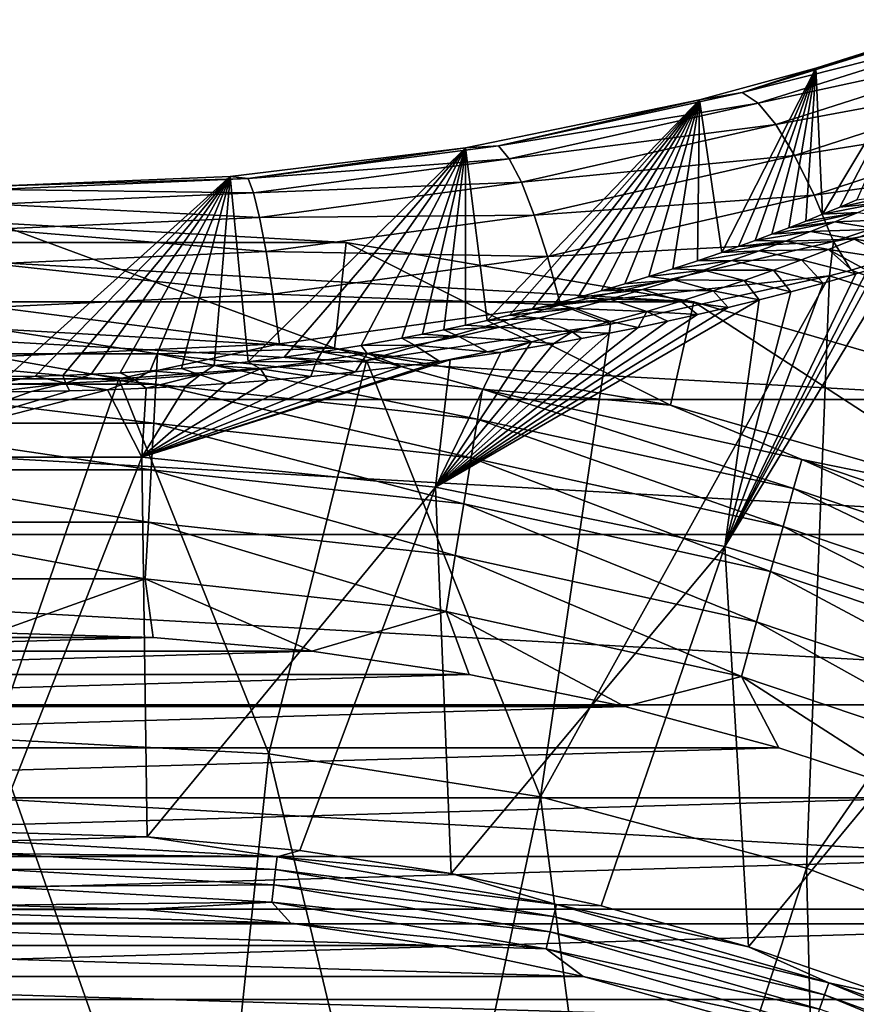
# Model space of a CAD drawing. Header units: metres. Extents: x -101 to 101, y -261 to 23.
# Tile 241 of 256: x 76.66 to 81.98, y 15.03 to 21.29. Entities that reach past the tile are written whole.
import ezdxf

# ---------------------------------------------------------------- set-up
doc = ezdxf.new("R2010")
doc.units = ezdxf.units.M
doc.layers.add('solid_505151_K2442K1000C34', color=7, linetype='CONTINUOUS')

msp = doc.modelspace()

# ---------------------------------------------------------------- linework, layer by layer
at = {"layer": 'solid_505151_K2442K1000C34'}
for points in [[(81.257225, 20.829138, 102.615303), (82.74688, 21.29134, 102.167282), (81.726257, 20.983461, 102.097672)], [(82.875694, 21.2384, 102.517395), (82.74688, 21.29134, 102.167282), (81.257225, 20.829138, 102.615303)], [(82.74688, 21.29134, 102.167282), (82.462318, 21.216312, 101.867416), (81.726257, 20.983461, 102.097672)], [(81.357697, 20.759655, 102.971748), (82.875694, 21.2384, 102.517395), (81.257225, 20.829138, 102.615303)], [(83.020294, 21.120142, 102.844627), (82.875694, 21.2384, 102.517395), (81.357697, 20.759655, 102.971748)], [(81.726257, 20.983461, 102.097672), (82.462318, 21.216312, 101.867416), (81.768684, 20.054548, 75.126587)], [(82.462318, 21.216312, 101.867416), (81.87709, 20.099304, 75.446602), (81.768684, 20.054548, 75.126587)], [(82.462318, 21.216312, 101.867416), (81.985855, 20.145332, 75.77829), (81.87709, 20.099304, 75.446602)], [(81.470009, 20.624163, 103.304924), (83.020294, 21.120142, 102.844627), (81.357697, 20.759655, 102.971748)], [(83.17556, 20.940765, 103.13736), (83.020294, 21.120142, 102.844627), (81.470009, 20.624163, 103.304924)], [(80.986221, 20.782839, 102.295143), (81.726257, 20.983461, 102.097672), (81.128578, 19.811935, 73.424583)], [(81.257225, 20.829138, 102.615303), (81.726257, 20.983461, 102.097672), (80.986221, 20.782839, 102.295143)], [(81.726257, 20.983461, 102.097672), (81.233856, 19.849363, 73.683914), (81.128578, 19.811935, 73.424583)], [(81.726257, 20.983461, 102.097672), (81.339752, 19.887968, 73.952293), (81.233856, 19.849363, 73.683914)], [(81.726257, 20.983461, 102.097672), (81.446213, 19.927773, 74.230537), (81.339752, 19.887968, 73.952293)], [(81.726257, 20.983461, 102.097672), (81.553162, 19.9688, 74.519287), (81.446213, 19.927773, 74.230537)], [(81.726257, 20.983461, 102.097672), (81.660675, 20.011053, 74.817795), (81.553162, 19.9688, 74.519287)], [(81.726257, 20.983461, 102.097672), (81.768684, 20.054548, 75.126587), (81.660675, 20.011053, 74.817795)], [(81.590179, 20.427469, 103.602989), (83.17556, 20.940765, 103.13736), (81.470009, 20.624163, 103.304924)], [(83.335976, 20.706636, 103.385201), (83.17556, 20.940765, 103.13736), (81.590179, 20.427469, 103.602989)], [(79.707146, 20.489157, 102.941986), (81.257225, 20.829138, 102.615303), (80.986221, 20.782839, 102.295143)], [(81.357697, 20.759655, 102.971748), (81.257225, 20.829138, 102.615303), (79.707146, 20.489157, 102.941986)], [(79.497246, 20.476393, 102.595131), (80.986221, 20.782839, 102.295143), (79.635643, 19.379742, 70.505547)], [(79.707146, 20.489157, 102.941986), (80.986221, 20.782839, 102.295143), (79.497246, 20.476393, 102.595131)], [(80.986221, 20.782839, 102.295143), (79.776756, 19.412989, 70.7257), (79.635643, 19.379742, 70.505547)], [(79.776077, 20.407162, 103.30323), (81.357697, 20.759655, 102.971748), (79.707146, 20.489157, 102.941986)], [(81.470009, 20.624163, 103.304924), (81.357697, 20.759655, 102.971748), (79.776077, 20.407162, 103.30323)], [(80.986221, 20.782839, 102.295143), (79.919838, 19.448275, 70.959999), (79.776756, 19.412989, 70.7257)], [(80.986221, 20.782839, 102.295143), (80.064812, 19.485682, 71.209572), (79.919838, 19.448275, 70.959999)], [(80.986221, 20.782839, 102.295143), (80.21167, 19.525246, 71.47403), (80.064812, 19.485682, 71.209572)], [(80.986221, 20.782839, 102.295143), (80.360321, 19.567059, 71.755058), (80.21167, 19.525246, 71.47403)], [(80.986221, 20.782839, 102.295143), (80.510742, 19.611172, 72.052536), (80.360321, 19.567059, 71.755058)], [(80.986221, 20.782839, 102.295143), (80.662857, 19.657648, 72.367302), (80.510742, 19.611172, 72.052536)], [(80.986221, 20.782839, 102.295143), (80.816551, 19.706568, 72.700798), (80.662857, 19.657648, 72.367302)], [(80.986221, 20.782839, 102.295143), (80.971848, 19.757967, 73.052513), (80.816551, 19.706568, 72.700798)], [(80.986221, 20.782839, 102.295143), (81.128578, 19.811935, 73.424583), (80.971848, 19.757967, 73.052513)], [(81.713943, 20.176559, 103.855377), (83.335976, 20.706636, 103.385201), (81.590179, 20.427469, 103.602989)], [(83.495834, 20.426065, 103.579361), (83.335976, 20.706636, 103.385201), (81.713943, 20.176559, 103.855377)], [(79.852905, 20.258675, 103.640907), (81.470009, 20.624163, 103.304924), (79.776077, 20.407162, 103.30323)], [(81.590179, 20.427469, 103.602989), (81.470009, 20.624163, 103.304924), (79.852905, 20.258675, 103.640907)], [(78.000511, 20.293842, 102.772926), (79.497246, 20.476393, 102.595131), (78.116562, 19.117138, 68.787506)], [(78.114555, 20.281, 103.140823), (79.497246, 20.476393, 102.595131), (78.000511, 20.293842, 102.772926)], [(78.114555, 20.281, 103.140823), (79.707146, 20.489157, 102.941986), (79.497246, 20.476393, 102.595131)], [(79.776077, 20.407162, 103.30323), (79.707146, 20.489157, 102.941986), (78.114555, 20.281, 103.140823)], [(79.497246, 20.476393, 102.595131), (78.344902, 19.145668, 68.972435), (78.116562, 19.117138, 68.787506)], [(79.497246, 20.476393, 102.595131), (78.5839, 19.179626, 69.193016), (78.344902, 19.145668, 68.972435)], [(79.497246, 20.476393, 102.595131), (78.833122, 19.219538, 69.453064), (78.5839, 19.179626, 69.193016)], [(79.497246, 20.476393, 102.595131), (79.091843, 19.265873, 69.756119), (78.833122, 19.219538, 69.453064)], [(79.497246, 20.476393, 102.595131), (79.224602, 19.291595, 69.924706), (79.091843, 19.265873, 69.756119)], [(79.497246, 20.476393, 102.595131), (79.359497, 19.319111, 70.105713), (79.224602, 19.291595, 69.924706)], [(79.497246, 20.476393, 102.595131), (79.496552, 19.348463, 70.298851), (79.359497, 19.319111, 70.105713)], [(79.497246, 20.476393, 102.595131), (79.635643, 19.379742, 70.505547), (79.496552, 19.348463, 70.298851)], [(79.934906, 20.048965, 103.943024), (81.590179, 20.427469, 103.602989), (79.852905, 20.258675, 103.640907)], [(81.713943, 20.176559, 103.855377), (81.590179, 20.427469, 103.602989), (79.934906, 20.048965, 103.943024)], [(81.836906, 19.880333, 104.053131), (83.495834, 20.426065, 103.579361), (81.713943, 20.176559, 103.855377)], [(81.836906, 19.880333, 104.053131), (83.485893, 20.16501, 103.716919), (83.495834, 20.426065, 103.579361)], [(78.149635, 20.191195, 103.505074), (79.776077, 20.407162, 103.30323), (78.114555, 20.281, 103.140823)], [(79.852905, 20.258675, 103.640907), (79.776077, 20.407162, 103.30323), (78.149635, 20.191195, 103.505074)], [(76.500175, 20.23321, 102.831848), (78.000511, 20.293842, 102.772926), (76.586693, 19.023441, 68.182632)], [(78.114555, 20.281, 103.140823), (78.000511, 20.293842, 102.772926), (76.500175, 20.23321, 102.831848)], [(78.000511, 20.293842, 102.772926), (76.760941, 19.02561, 68.196503), (76.586693, 19.023441, 68.182632)], [(78.000511, 20.293842, 102.772926), (76.937172, 19.030024, 68.224922), (76.760941, 19.02561, 68.196503)], [(78.000511, 20.293842, 102.772926), (77.116898, 19.036821, 68.268784), (76.937172, 19.030024, 68.224922)], [(78.000511, 20.293842, 102.772926), (77.301567, 19.046223, 68.329338), (77.116898, 19.036821, 68.268784)], [(78.000511, 20.293842, 102.772926), (77.492294, 19.058506, 68.408424), (77.301567, 19.046223, 68.329338)], [(78.000511, 20.293842, 102.772926), (77.69088, 19.074091, 68.508995), (77.492294, 19.058506, 68.408424)], [(78.000511, 20.293842, 102.772926), (77.898697, 19.093462, 68.634224), (77.69088, 19.074091, 68.508995)], [(78.000511, 20.293842, 102.772926), (78.116562, 19.117138, 68.787506), (77.898697, 19.093462, 68.634224)], [(76.5, 20.210894, 103.207596), (78.114555, 20.281, 103.140823), (76.500175, 20.23321, 102.831848)], [(78.149635, 20.191195, 103.505074), (78.114555, 20.281, 103.140823), (76.5, 20.210894, 103.207596)], [(78.188667, 20.034615, 103.845566), (79.852905, 20.258675, 103.640907), (78.149635, 20.191195, 103.505074)], [(79.934906, 20.048965, 103.943024), (79.852905, 20.258675, 103.640907), (78.188667, 20.034615, 103.845566)], [(76.5, 20.118433, 103.572868), (78.149635, 20.191195, 103.505074), (76.5, 20.210894, 103.207596)], [(78.188667, 20.034615, 103.845566), (78.149635, 20.191195, 103.505074), (76.5, 20.118433, 103.572868)], [(80.019157, 19.785479, 104.198853), (81.713943, 20.176559, 103.855377), (79.934906, 20.048965, 103.943024)], [(81.836906, 19.880333, 104.053131), (81.713943, 20.176559, 103.855377), (80.019157, 19.785479, 104.198853)], [(81.836906, 19.880333, 104.053131), (81.950134, 19.698509, 104.131836), (83.485893, 20.16501, 103.716919)], [(82.275826, 20.187748, 75.459785), (81.87709, 20.099304, 75.446602), (81.985855, 20.145332, 75.77829)], [(82.13768, 20.127258, 75.046722), (81.87709, 20.099304, 75.446602), (82.275826, 20.187748, 75.459785)], [(83.485893, 20.16501, 103.716919), (81.950134, 19.698509, 104.131836), (83.822861, 19.015293, 104.159546)], [(76.5, 19.959101, 103.914314), (78.188667, 20.034615, 103.845566), (76.5, 20.118433, 103.572868)], [(82.13768, 20.127258, 75.046722), (81.768684, 20.054548, 75.126587), (81.87709, 20.099304, 75.446602)], [(81.994568, 20.066481, 74.635468), (81.768684, 20.054548, 75.126587), (82.13768, 20.127258, 75.046722)], [(78.230247, 19.816814, 104.150208), (78.188667, 20.034615, 103.845566), (76.5, 19.959101, 103.914314)], [(78.230247, 19.816814, 104.150208), (79.934906, 20.048965, 103.943024), (78.188667, 20.034615, 103.845566)], [(80.019157, 19.785479, 104.198853), (79.934906, 20.048965, 103.943024), (78.230247, 19.816814, 104.150208)], [(81.994568, 20.066481, 74.635468), (81.553162, 19.9688, 74.519287), (81.660675, 20.011053, 74.817795)], [(81.846161, 20.005453, 74.226189), (81.553162, 19.9688, 74.519287), (81.994568, 20.066481, 74.635468)], [(81.994568, 20.066481, 74.635468), (81.660675, 20.011053, 74.817795), (81.768684, 20.054548, 75.126587)], [(81.846161, 20.005453, 74.226189), (81.994568, 20.066481, 74.635468), (82.279205, 20.024122, 74.298019)], [(74.26062, 19.874233, -4), (76.5, 20, -4), (78.73938, 19.874233, -4)], [(76.5, 20, -4), (76.5, 19.325401, -1.482362), (78.663757, 19.203886, -1.482362)], [(76.5, 20, -4), (78.663757, 19.203886, -1.482362), (78.73938, 19.874233, -4)], [(81.846161, 20.005453, 74.226189), (81.446213, 19.927773, 74.230537), (81.553162, 19.9688, 74.519287)], [(81.692146, 19.944212, 73.819061), (81.446213, 19.927773, 74.230537), (81.846161, 20.005453, 74.226189)], [(81.692146, 19.944212, 73.819061), (81.846161, 20.005453, 74.226189), (82.127419, 19.959742, 73.888573)], [(81.846161, 20.005453, 74.226189), (82.279205, 20.024122, 74.298019), (82.127419, 19.959742, 73.888573)], [(76.5, 19.738556, 104.219818), (78.230247, 19.816814, 104.150208), (76.5, 19.959101, 103.914314)], [(81.692146, 19.944212, 73.819061), (81.339752, 19.887968, 73.952293), (81.446213, 19.927773, 74.230537)], [(81.53212, 19.882805, 73.414337), (81.339752, 19.887968, 73.952293), (81.692146, 19.944212, 73.819061)], [(81.53212, 19.882805, 73.414337), (81.692146, 19.944212, 73.819061), (81.969704, 19.895033, 73.481041)], [(81.692146, 19.944212, 73.819061), (82.127419, 19.959742, 73.888573), (81.969704, 19.895033, 73.481041)], [(82.390648, 19.835096, 73.538078), (81.969704, 19.895033, 73.481041), (82.127419, 19.959742, 73.888573)], [(72.049568, 19.498554, -4), (74.26062, 19.874233, -4), (80.950432, 19.498554, -4)], [(74.26062, 19.874233, -4), (78.73938, 19.874233, -4), (80.950432, 19.498554, -4)], [(78.73938, 19.874233, -4), (78.663757, 19.203886, -1.482362), (80.800308, 18.840872, -1.482362)], [(78.73938, 19.874233, -4), (80.800308, 18.840872, -1.482362), (80.950432, 19.498554, -4)], [(80.102669, 19.477564, 104.39933), (81.836906, 19.880333, 104.053131), (80.019157, 19.785479, 104.198853)], [(80.102669, 19.477564, 104.39933), (81.812584, 19.662811, 104.163445), (81.836906, 19.880333, 104.053131)], [(81.53212, 19.882805, 73.414337), (81.128578, 19.811935, 73.424583), (81.233856, 19.849363, 73.683914)], [(81.365593, 19.821287, 73.012306), (81.128578, 19.811935, 73.424583), (81.53212, 19.882805, 73.414337)], [(81.53212, 19.882805, 73.414337), (81.233856, 19.849363, 73.683914), (81.339752, 19.887968, 73.952293)], [(81.365593, 19.821287, 73.012306), (81.53212, 19.882805, 73.414337), (81.805565, 19.830038, 73.075645)], [(81.53212, 19.882805, 73.414337), (81.969704, 19.895033, 73.481041), (81.805565, 19.830038, 73.075645)], [(82.225243, 19.765778, 73.123405), (81.805565, 19.830038, 73.075645), (81.969704, 19.895033, 73.481041)], [(81.836906, 19.880333, 104.053131), (81.812584, 19.662811, 104.163445), (81.950134, 19.698509, 104.131836)], [(82.225243, 19.765778, 73.123405), (81.969704, 19.895033, 73.481041), (82.390648, 19.835096, 73.538078)], [(78.272919, 19.545527, 104.408195), (78.230247, 19.816814, 104.150208), (76.5, 19.738556, 104.219818)], [(78.272919, 19.545527, 104.408195), (80.019157, 19.785479, 104.198853), (78.230247, 19.816814, 104.150208)], [(80.102669, 19.477564, 104.39933), (80.019157, 19.785479, 104.198853), (78.272919, 19.545527, 104.408195)], [(81.365593, 19.821287, 73.012306), (80.971848, 19.757967, 73.052513), (81.128578, 19.811935, 73.424583)], [(81.192078, 19.759718, 72.613266), (80.971848, 19.757967, 73.052513), (81.365593, 19.821287, 73.012306)], [(81.192078, 19.759718, 72.613266), (81.365593, 19.821287, 73.012306), (81.634468, 19.764801, 72.672646)], [(81.365593, 19.821287, 73.012306), (81.805565, 19.830038, 73.075645), (81.634468, 19.764801, 72.672646)], [(81.805565, 19.830038, 73.075645), (81.979416, 19.674789, 72.567192), (81.634468, 19.764801, 72.672646)], [(81.805565, 19.830038, 73.075645), (82.052223, 19.695826, 72.709511), (81.979416, 19.674789, 72.567192)], [(82.225243, 19.765778, 73.123405), (82.052223, 19.695826, 72.709511), (81.805565, 19.830038, 73.075645)], [(76.5, 19.464622, 104.478539), (78.272919, 19.545527, 104.408195), (76.5, 19.738556, 104.219818)], [(81.192078, 19.759718, 72.613266), (80.816551, 19.706568, 72.700798), (80.971848, 19.757967, 73.052513)], [(81.011009, 19.698164, 72.21759), (80.816551, 19.706568, 72.700798), (81.192078, 19.759718, 72.613266)], [(81.011009, 19.698164, 72.21759), (81.192078, 19.759718, 72.613266), (81.455872, 19.699368, 72.27227)], [(82.24585, 19.753628, 73.101219), (82.936974, 17.380339, 66.448959), (81.145607, 17.942383, 66.448959)], [(82.112114, 19.713396, 72.828545), (82.24585, 19.753628, 73.101219), (81.145607, 17.942383, 66.448959)], [(81.192078, 19.759718, 72.613266), (81.634468, 19.764801, 72.672646), (81.455872, 19.699368, 72.27227)], [(81.634468, 19.764801, 72.672646), (81.771667, 19.61632, 72.17382), (81.455872, 19.699368, 72.27227)], [(81.634468, 19.764801, 72.672646), (81.979416, 19.674789, 72.567192), (81.771667, 19.61632, 72.17382)], [(81.812584, 19.662811, 104.163445), (79.975471, 16.350807, 105.622948), (81.665558, 15.89795, 105.622948)], [(81.812584, 19.662811, 104.163445), (80.419273, 19.355335, 104.434845), (79.975471, 16.350807, 105.622948)], [(80.102669, 19.477564, 104.39933), (80.419273, 19.355335, 104.434845), (81.812584, 19.662811, 104.163445)], [(80.82164, 19.636717, 71.825798), (80.510742, 19.611172, 72.052536), (80.662857, 19.657648, 72.367302)], [(81.011009, 19.698164, 72.21759), (80.662857, 19.657648, 72.367302), (80.816551, 19.706568, 72.700798)], [(80.82164, 19.636717, 71.825798), (80.662857, 19.657648, 72.367302), (81.011009, 19.698164, 72.21759)], [(80.82164, 19.636717, 71.825798), (81.011009, 19.698164, 72.21759), (81.269051, 19.633801, 71.874908)], [(81.011009, 19.698164, 72.21759), (81.455872, 19.699368, 72.27227), (81.269051, 19.633801, 71.874908)], [(82.052223, 19.695826, 72.709511), (82.112114, 19.713396, 72.828545), (81.145607, 17.942383, 66.448959)], [(81.979416, 19.674789, 72.567192), (82.052223, 19.695826, 72.709511), (81.145607, 17.942383, 66.448959)], [(81.771667, 19.61632, 72.17382), (81.979416, 19.674789, 72.567192), (81.145607, 17.942383, 66.448959)], [(81.455872, 19.699368, 72.27227), (81.567047, 19.561357, 71.805679), (81.269051, 19.633801, 71.874908)], [(81.455872, 19.699368, 72.27227), (81.771667, 19.61632, 72.17382), (81.567047, 19.561357, 71.805679)], [(83.822861, 19.015293, 104.159546), (81.812584, 19.662811, 104.163445), (81.665558, 15.89795, 105.622948)], [(81.950134, 19.698509, 104.131836), (81.812584, 19.662811, 104.163445), (83.822861, 19.015293, 104.159546)], [(80.82164, 19.636717, 71.825798), (80.360321, 19.567059, 71.755058), (80.510742, 19.611172, 72.052536)], [(80.623192, 19.575472, 71.438431), (80.360321, 19.567059, 71.755058), (80.82164, 19.636717, 71.825798)], [(80.623192, 19.575472, 71.438431), (80.82164, 19.636717, 71.825798), (81.073151, 19.568172, 71.480995)], [(80.82164, 19.636717, 71.825798), (81.269051, 19.633801, 71.874908), (81.073151, 19.568172, 71.480995)], [(81.269051, 19.633801, 71.874908), (81.365623, 19.509939, 71.46199), (81.073151, 19.568172, 71.480995)], [(81.567047, 19.561357, 71.805679), (81.771667, 19.61632, 72.17382), (81.145607, 17.942383, 66.448959)], [(81.269051, 19.633801, 71.874908), (81.567047, 19.561357, 71.805679), (81.365623, 19.509939, 71.46199)], [(78.315155, 19.230379, 104.610367), (78.272919, 19.545527, 104.408195), (76.5, 19.464622, 104.478539)], [(78.315155, 19.230379, 104.610367), (80.102669, 19.477564, 104.39933), (78.272919, 19.545527, 104.408195)], [(80.623192, 19.575472, 71.438431), (80.21167, 19.525246, 71.47403), (80.360321, 19.567059, 71.755058)], [(80.414757, 19.514551, 71.056168), (80.21167, 19.525246, 71.47403), (80.623192, 19.575472, 71.438431)], [(80.414757, 19.514551, 71.056168), (80.623192, 19.575472, 71.438431), (80.867279, 19.502573, 71.090981)], [(80.623192, 19.575472, 71.438431), (81.073151, 19.568172, 71.480995), (80.867279, 19.502573, 71.090981)], [(81.073151, 19.568172, 71.480995), (81.167816, 19.461452, 71.14016), (80.867279, 19.502573, 71.090981)], [(81.073151, 19.568172, 71.480995), (81.365623, 19.509939, 71.46199), (81.167816, 19.461452, 71.14016)], [(81.365623, 19.509939, 71.46199), (81.567047, 19.561357, 71.805679), (81.145607, 17.942383, 66.448959)], [(69.894379, 18.877649, -4), (72.049568, 19.498554, -4), (83.105621, 18.877649, -4)], [(72.049568, 19.498554, -4), (80.950432, 19.498554, -4), (83.105621, 18.877649, -4)], [(78.315155, 19.230379, 104.610367), (78.868942, 19.125385, 104.636841), (80.102669, 19.477564, 104.39933)], [(80.102669, 19.477564, 104.39933), (78.868942, 19.125385, 104.636841), (80.419273, 19.355335, 104.434845)], [(81.365623, 19.509939, 71.46199), (81.145607, 17.942383, 66.448959), (79.306572, 18.320314, 66.448959)], [(81.167816, 19.461452, 71.14016), (81.365623, 19.509939, 71.46199), (79.306572, 18.320314, 66.448959)], [(80.195129, 19.454115, 70.679977), (79.919838, 19.448275, 70.959999), (80.064812, 19.485682, 71.209572)], [(80.414757, 19.514551, 71.056168), (80.064812, 19.485682, 71.209572), (80.21167, 19.525246, 71.47403)], [(80.195129, 19.454115, 70.679977), (80.064812, 19.485682, 71.209572), (80.414757, 19.514551, 71.056168)], [(80.195129, 19.454115, 70.679977), (80.414757, 19.514551, 71.056168), (80.650238, 19.437111, 70.705559)], [(80.414757, 19.514551, 71.056168), (80.867279, 19.502573, 71.090981), (80.650238, 19.437111, 70.705559)], [(80.867279, 19.502573, 71.090981), (80.973412, 19.416386, 70.840813), (80.650238, 19.437111, 70.705559)], [(80.950432, 19.498554, -4), (80.800308, 18.840872, -1.482362), (82.882774, 18.240923, -1.482362)], [(80.867279, 19.502573, 71.090981), (81.167816, 19.461452, 71.14016), (80.973412, 19.416386, 70.840813)], [(80.950432, 19.498554, -4), (82.882774, 18.240923, -1.482362), (83.105621, 18.877649, -4)], [(76.5, 19.147026, 104.68129), (78.315155, 19.230379, 104.610367), (76.5, 19.464622, 104.478539)], [(80.973412, 19.416386, 70.840813), (81.167816, 19.461452, 71.14016), (79.306572, 18.320314, 66.448959)], [(80.782852, 19.374052, 70.561279), (80.973412, 19.416386, 70.840813), (79.306572, 18.320314, 66.448959)], [(79.963058, 19.394346, 70.31089), (79.635643, 19.379742, 70.505547), (79.776756, 19.412989, 70.7257)], [(80.195129, 19.454115, 70.679977), (79.776756, 19.412989, 70.7257), (79.919838, 19.448275, 70.959999)], [(79.963058, 19.394346, 70.31089), (79.776756, 19.412989, 70.7257), (80.195129, 19.454115, 70.679977)], [(79.963058, 19.394346, 70.31089), (80.195129, 19.454115, 70.679977), (80.420593, 19.371931, 70.325577)], [(80.195129, 19.454115, 70.679977), (80.650238, 19.437111, 70.705559), (80.420593, 19.371931, 70.325577)], [(80.650238, 19.437111, 70.705559), (80.596024, 19.334715, 70.301628), (80.420593, 19.371931, 70.325577)], [(80.650238, 19.437111, 70.705559), (80.782852, 19.374052, 70.561279), (80.596024, 19.334715, 70.301628)], [(80.650238, 19.437111, 70.705559), (80.973412, 19.416386, 70.840813), (80.782852, 19.374052, 70.561279)], [(80.419273, 19.355335, 104.434845), (78.868942, 19.125385, 104.636841), (79.975471, 16.350807, 105.622948)], [(80.596024, 19.334715, 70.301628), (80.782852, 19.374052, 70.561279), (79.306572, 18.320314, 66.448959)], [(79.716904, 19.335506, 69.950424), (79.359497, 19.319111, 70.105713), (79.496552, 19.348463, 70.298851)], [(79.716904, 19.335506, 69.950424), (79.496552, 19.348463, 70.298851), (79.635643, 19.379742, 70.505547)], [(79.716904, 19.335506, 69.950424), (79.635643, 19.379742, 70.505547), (79.963058, 19.394346, 70.31089)], [(79.716904, 19.335506, 69.950424), (79.963058, 19.394346, 70.31089), (80.176781, 19.307219, 69.951988)], [(79.963058, 19.394346, 70.31089), (80.420593, 19.371931, 70.325577), (80.176781, 19.307219, 69.951988)], [(80.420593, 19.371931, 70.325577), (80.413101, 19.298128, 70.060501), (80.176781, 19.307219, 69.951988)], [(80.420593, 19.371931, 70.325577), (80.596024, 19.334715, 70.301628), (80.413101, 19.298128, 70.060501)], [(76.5, 19.325401, -1.482362), (75.460777, 19.167336, -1.132233), (77.539223, 19.167336, -1.132233)], [(78.663757, 19.203886, -1.482362), (76.5, 19.325401, -1.482362), (77.539223, 19.167336, -1.132233)], [(79.454704, 19.277929, 69.600548), (79.091843, 19.265873, 69.756119), (79.224602, 19.291595, 69.924706)], [(79.454704, 19.277929, 69.600548), (79.224602, 19.291595, 69.924706), (79.359497, 19.319111, 70.105713)], [(80.413101, 19.298128, 70.060501), (80.596024, 19.334715, 70.301628), (79.306572, 18.320314, 66.448959)], [(80.234344, 19.263964, 69.836388), (80.413101, 19.298128, 70.060501), (79.306572, 18.320314, 66.448959)], [(79.454704, 19.277929, 69.600548), (79.359497, 19.319111, 70.105713), (79.716904, 19.335506, 69.950424)], [(79.454704, 19.277929, 69.600548), (79.716904, 19.335506, 69.950424), (79.91658, 19.243233, 69.586357)], [(79.716904, 19.335506, 69.950424), (80.176781, 19.307219, 69.951988), (79.91658, 19.243233, 69.586357)], [(80.176781, 19.307219, 69.951988), (80.059547, 19.232508, 69.629494), (79.91658, 19.243233, 69.586357)], [(80.176781, 19.307219, 69.951988), (80.234344, 19.263964, 69.836388), (80.059547, 19.232508, 69.629494)], [(80.176781, 19.307219, 69.951988), (80.413101, 19.298128, 70.060501), (80.234344, 19.263964, 69.836388)], [(76.5, 19.147026, 104.68129), (77.29348, 19.008888, 104.738861), (78.315155, 19.230379, 104.610367)], [(78.315155, 19.230379, 104.610367), (77.29348, 19.008888, 104.738861), (78.868942, 19.125385, 104.636841)], [(78.872704, 19.16851, 68.943672), (78.5839, 19.179626, 69.193016), (78.833122, 19.219538, 69.453064)], [(79.174263, 19.222048, 69.263695), (78.833122, 19.219538, 69.453064), (79.091843, 19.265873, 69.756119)], [(78.872704, 19.16851, 68.943672), (78.833122, 19.219538, 69.453064), (79.174263, 19.222048, 69.263695)], [(78.872704, 19.16851, 68.943672), (79.174263, 19.222048, 69.263695), (79.334061, 19.118622, 68.884865)], [(79.174263, 19.222048, 69.263695), (79.091843, 19.265873, 69.756119), (79.454704, 19.277929, 69.600548)], [(79.174263, 19.222048, 69.263695), (79.454704, 19.277929, 69.600548), (79.63755, 19.180315, 69.230469)], [(79.174263, 19.222048, 69.263695), (79.63755, 19.180315, 69.230469), (79.334061, 19.118622, 68.884865)], [(80.059547, 19.232508, 69.629494), (80.234344, 19.263964, 69.836388), (79.306572, 18.320314, 66.448959)], [(79.88884, 19.203102, 69.437256), (80.059547, 19.232508, 69.629494), (79.306572, 18.320314, 66.448959)], [(79.454704, 19.277929, 69.600548), (79.91658, 19.243233, 69.586357), (79.63755, 19.180315, 69.230469)], [(79.91658, 19.243233, 69.586357), (79.72216, 19.176054, 69.260101), (79.63755, 19.180315, 69.230469)], [(79.91658, 19.243233, 69.586357), (79.88884, 19.203102, 69.437256), (79.72216, 19.176054, 69.260101)], [(79.91658, 19.243233, 69.586357), (80.059547, 19.232508, 69.629494), (79.88884, 19.203102, 69.437256)], [(77.528778, 18.974653, -0.812059), (77.539223, 19.167336, -1.132233), (75.460777, 19.167336, -1.132233)], [(75.471222, 18.974653, -0.812059), (77.528778, 18.974653, -0.812059), (75.460777, 19.167336, -1.132233)], [(77.528778, 18.974653, -0.812059), (79.574265, 18.752193, -0.812059), (77.539223, 19.167336, -1.132233)], [(78.663757, 19.203886, -1.482362), (77.539223, 19.167336, -1.132233), (79.605484, 18.942616, -1.132233)], [(79.574265, 18.752193, -0.812059), (79.605484, 18.942616, -1.132233), (77.539223, 19.167336, -1.132233)], [(78.54702, 19.118149, 68.645042), (78.344902, 19.145668, 68.972435), (78.5839, 19.179626, 69.193016)], [(78.54702, 19.118149, 68.645042), (78.5839, 19.179626, 69.193016), (78.872704, 19.16851, 68.943672)], [(78.54702, 19.118149, 68.645042), (78.872704, 19.16851, 68.943672), (78.797409, 19.051863, 68.449883)], [(80.800308, 18.840872, -1.482362), (78.663757, 19.203886, -1.482362), (79.605484, 18.942616, -1.132233)], [(78.872704, 19.16851, 68.943672), (79.09227, 19.086721, 68.676933), (78.797409, 19.051863, 68.449883)], [(78.872704, 19.16851, 68.943672), (79.334061, 19.118622, 68.884865), (79.09227, 19.086721, 68.676933)], [(79.72216, 19.176054, 69.260101), (79.88884, 19.203102, 69.437256), (79.306572, 18.320314, 66.448959)], [(79.400108, 19.12779, 68.944893), (79.72216, 19.176054, 69.260101), (79.306572, 18.320314, 66.448959)], [(79.63755, 19.180315, 69.230469), (79.400108, 19.12779, 68.944893), (79.334061, 19.118622, 68.884865)], [(79.63755, 19.180315, 69.230469), (79.72216, 19.176054, 69.260101), (79.400108, 19.12779, 68.944893)], [(76.5, 19.147026, 104.68129), (75.706512, 19.008888, 104.738861), (77.29348, 19.008888, 104.738861)], [(78.868942, 19.125385, 104.636841), (77.29348, 19.008888, 104.738861), (78.247307, 16.624521, 105.622948)], [(79.400108, 19.12779, 68.944893), (79.306572, 18.320314, 66.448959), (77.438736, 18.510256, 66.448959)], [(79.334061, 19.118622, 68.884865), (79.400108, 19.12779, 68.944893), (77.438736, 18.510256, 66.448959)], [(79.09227, 19.086721, 68.676933), (79.334061, 19.118622, 68.884865), (77.438736, 18.510256, 66.448959)], [(77.810631, 19.032455, 68.142891), (77.69088, 19.074091, 68.508995), (77.898697, 19.093462, 68.634224)], [(77.810631, 19.032455, 68.142891), (77.898697, 19.093462, 68.634224), (78.193924, 19.072245, 68.375107)], [(78.193924, 19.072245, 68.375107), (77.898697, 19.093462, 68.634224), (78.116562, 19.117138, 68.787506)], [(78.54702, 19.118149, 68.645042), (78.116562, 19.117138, 68.787506), (78.344902, 19.145668, 68.972435)], [(78.193924, 19.072245, 68.375107), (78.116562, 19.117138, 68.787506), (78.54702, 19.118149, 68.645042)], [(78.193924, 19.072245, 68.375107), (78.54702, 19.118149, 68.645042), (78.513863, 19.022524, 68.258698)], [(78.868942, 19.125385, 104.636841), (78.247307, 16.624521, 105.622948), (79.975471, 16.350807, 105.622948)], [(78.54702, 19.118149, 68.645042), (78.797409, 19.051863, 68.449883), (78.513863, 19.022524, 68.258698)], [(76.95639, 18.980719, 67.843658), (76.937172, 19.030024, 68.224922), (77.116898, 19.036821, 68.268784)], [(76.95639, 18.980719, 67.843658), (77.116898, 19.036821, 68.268784), (77.396851, 19.001095, 67.961166)], [(77.396851, 19.001095, 67.961166), (77.116898, 19.036821, 68.268784), (77.301567, 19.046223, 68.329338)], [(77.396851, 19.001095, 67.961166), (77.301567, 19.046223, 68.329338), (77.492294, 19.058506, 68.408424)], [(77.396851, 19.001095, 67.961166), (77.492294, 19.058506, 68.408424), (77.810631, 19.032455, 68.142891)], [(77.396851, 19.001095, 67.961166), (77.810631, 19.032455, 68.142891), (77.467056, 18.948042, 67.774567)], [(78.797409, 19.051863, 68.449883), (79.09227, 19.086721, 68.676933), (77.438736, 18.510256, 66.448959)], [(78.513863, 19.022524, 68.258698), (78.797409, 19.051863, 68.449883), (77.438736, 18.510256, 66.448959)], [(77.810631, 19.032455, 68.142891), (77.718185, 18.961031, 67.8591), (77.467056, 18.948042, 67.774567)], [(77.810631, 19.032455, 68.142891), (77.492294, 19.058506, 68.408424), (77.69088, 19.074091, 68.508995)], [(77.810631, 19.032455, 68.142891), (77.97554, 18.977551, 67.9664), (77.718185, 18.961031, 67.8591)], [(77.810631, 19.032455, 68.142891), (78.193924, 19.072245, 68.375107), (77.97554, 18.977551, 67.9664)], [(78.193924, 19.072245, 68.375107), (78.240364, 18.997927, 68.098717), (77.97554, 18.977551, 67.9664)], [(78.193924, 19.072245, 68.375107), (78.513863, 19.022524, 68.258698), (78.240364, 18.997927, 68.098717)], [(77.515289, 18.725843, -0.533388), (77.528778, 18.974653, -0.812059), (75.471222, 18.974653, -0.812059)], [(75.484711, 18.725843, -0.533388), (77.515289, 18.725843, -0.533388), (75.471222, 18.974653, -0.812059)], [(77.29348, 19.008888, 104.738861), (75.706512, 19.008888, 104.738861), (76.5, 16.716093, 105.622948)], [(77.29348, 19.008888, 104.738861), (76.5, 16.716093, 105.622948), (78.247307, 16.624521, 105.622948)], [(76.500008, 18.973635, 67.803001), (76.586693, 19.023441, 68.182632), (76.760941, 19.02561, 68.196503)], [(76.500008, 18.973635, 67.803001), (76.760941, 19.02561, 68.196503), (76.95639, 18.980719, 67.843658)], [(76.95639, 18.980719, 67.843658), (76.738663, 18.927254, 67.639496), (76.500008, 18.925932, 67.630829)], [(76.500008, 18.973635, 67.803001), (76.95639, 18.980719, 67.843658), (76.500008, 18.925932, 67.630829)], [(76.95639, 18.980719, 67.843658), (76.978508, 18.931284, 67.665794), (76.738663, 18.927254, 67.639496)], [(76.95639, 18.980719, 67.843658), (76.760941, 19.02561, 68.196503), (76.937172, 19.030024, 68.224922)], [(76.95639, 18.980719, 67.843658), (77.396851, 19.001095, 67.961166), (77.220802, 18.938215, 67.71064)], [(76.95639, 18.980719, 67.843658), (77.220802, 18.938215, 67.71064), (76.978508, 18.931284, 67.665794)], [(77.396851, 19.001095, 67.961166), (77.467056, 18.948042, 67.774567), (77.220802, 18.938215, 67.71064)], [(78.240364, 18.997927, 68.098717), (78.513863, 19.022524, 68.258698), (77.438736, 18.510256, 66.448959)], [(77.97554, 18.977551, 67.9664), (78.240364, 18.997927, 68.098717), (77.438736, 18.510256, 66.448959)], [(77.718185, 18.961031, 67.8591), (77.97554, 18.977551, 67.9664), (77.438736, 18.510256, 66.448959)], [(77.515289, 18.725843, -0.533388), (79.533951, 18.5063, -0.533388), (77.528778, 18.974653, -0.812059)], [(79.533951, 18.5063, -0.533388), (79.574265, 18.752193, -0.812059), (77.528778, 18.974653, -0.812059)], [(83.822861, 19.015293, 104.159546), (81.665558, 15.89795, 105.622948), (83.299049, 15.270912, 105.622948)], [(77.220802, 18.938215, 67.71064), (77.438736, 18.510256, 66.448959), (75.561264, 18.510256, 66.448959)], [(76.978508, 18.931284, 67.665794), (77.220802, 18.938215, 67.71064), (75.561264, 18.510256, 66.448959)], [(76.738663, 18.927254, 67.639496), (76.978508, 18.931284, 67.665794), (75.561264, 18.510256, 66.448959)], [(76.500008, 18.925932, 67.630829), (76.738663, 18.927254, 67.639496), (75.561264, 18.510256, 66.448959)], [(77.220802, 18.938215, 67.71064), (77.467056, 18.948042, 67.774567), (77.438736, 18.510256, 66.448959)], [(77.467056, 18.948042, 67.774567), (77.718185, 18.961031, 67.8591), (77.438736, 18.510256, 66.448959)], [(79.574265, 18.752193, -0.812059), (81.58371, 18.309881, -0.812059), (79.605484, 18.942616, -1.132233)], [(80.800308, 18.840872, -1.482362), (79.605484, 18.942616, -1.132233), (81.635338, 18.495811, -1.132233)], [(81.58371, 18.309881, -0.812059), (81.635338, 18.495811, -1.132233), (79.605484, 18.942616, -1.132233)], [(67.822243, 18.019331, -4), (69.894379, 18.877649, -4), (85.177757, 18.019331, -4)], [(69.894379, 18.877649, -4), (83.105621, 18.877649, -4), (85.177757, 18.019331, -4)], [(82.882774, 18.240923, -1.482362), (80.800308, 18.840872, -1.482362), (81.635338, 18.495811, -1.132233)], [(77.499222, 18.429594, -0.305955), (77.515289, 18.725843, -0.533388), (75.484711, 18.725843, -0.533388)], [(75.500778, 18.429594, -0.305955), (77.499222, 18.429594, -0.305955), (75.484711, 18.725843, -0.533388)], [(77.499222, 18.429594, -0.305955), (79.485954, 18.213524, -0.305955), (77.515289, 18.725843, -0.533388)], [(79.485954, 18.213524, -0.305955), (79.533951, 18.5063, -0.533388), (77.515289, 18.725843, -0.533388)], [(79.533951, 18.5063, -0.533388), (81.517052, 18.069786, -0.533388), (79.574265, 18.752193, -0.812059)], [(81.517052, 18.069786, -0.533388), (81.58371, 18.309881, -0.812059), (79.574265, 18.752193, -0.812059)], [(75.561264, 18.510256, 66.448959), (77.438736, 18.510256, 66.448959), (76.5, 16.126282, 59.914131)], [(77.438736, 18.510256, 66.448959), (77.473679, 16.096861, 59.914131), (76.5, 16.126282, 59.914131)], [(77.438736, 18.510256, 66.448959), (79.306572, 18.320314, 66.448959), (77.473679, 16.096861, 59.914131)], [(79.485954, 18.213524, -0.305955), (81.437683, 17.783918, -0.305955), (79.533951, 18.5063, -0.533388)], [(81.437683, 17.783918, -0.305955), (81.517052, 18.069786, -0.533388), (79.533951, 18.5063, -0.533388)], [(81.58371, 18.309881, -0.812059), (83.533562, 17.652901, -0.812059), (81.635338, 18.495811, -1.132233)], [(82.882774, 18.240923, -1.482362), (81.635338, 18.495811, -1.132233), (83.60498, 17.832161, -1.132233)], [(83.533562, 17.652901, -0.812059), (83.60498, 17.832161, -1.132233), (81.635338, 18.495811, -1.132233)], [(77.481148, 18.09626, -0.137706), (77.499222, 18.429594, -0.305955), (75.500778, 18.429594, -0.305955)], [(75.518852, 18.09626, -0.137706), (77.481148, 18.09626, -0.137706), (75.500778, 18.429594, -0.305955)], [(77.481148, 18.09626, -0.137706), (79.431946, 17.884098, -0.137706), (77.499222, 18.429594, -0.305955)], [(79.431946, 17.884098, -0.137706), (79.485954, 18.213524, -0.305955), (77.499222, 18.429594, -0.305955)], [(79.306572, 18.320314, 66.448959), (78.443802, 16.008703, 59.914131), (77.473679, 16.096861, 59.914131)], [(79.306572, 18.320314, 66.448959), (79.406837, 15.862133, 59.914131), (78.443802, 16.008703, 59.914131)], [(79.306572, 18.320314, 66.448959), (81.145607, 17.942383, 66.448959), (79.406837, 15.862133, 59.914131)], [(81.517052, 18.069786, -0.533388), (83.44133, 17.421423, -0.533388), (81.58371, 18.309881, -0.812059)], [(83.44133, 17.421423, -0.533388), (83.533562, 17.652901, -0.812059), (81.58371, 18.309881, -0.812059)], [(79.431946, 17.884098, -0.137706), (81.348373, 17.462261, -0.137706), (79.485954, 18.213524, -0.305955)], [(81.348373, 17.462261, -0.137706), (81.437683, 17.783918, -0.305955), (79.485954, 18.213524, -0.305955)], [(77.4617, 17.737484, -0.03452), (77.481148, 18.09626, -0.137706), (75.518852, 18.09626, -0.137706)], [(75.5383, 17.737484, -0.03452), (77.4617, 17.737484, -0.03452), (75.518852, 18.09626, -0.137706)], [(77.4617, 17.737484, -0.03452), (79.373817, 17.529528, -0.03452), (77.481148, 18.09626, -0.137706)], [(79.373817, 17.529528, -0.03452), (79.431946, 17.884098, -0.137706), (77.481148, 18.09626, -0.137706)], [(81.437683, 17.783918, -0.305955), (83.331512, 17.145811, -0.305955), (81.517052, 18.069786, -0.533388)], [(83.331512, 17.145811, -0.305955), (83.44133, 17.421423, -0.533388), (81.517052, 18.069786, -0.533388)], [(65.859337, 16.934464, -4), (67.822243, 18.019331, -4), (87.140663, 16.934464, -4)], [(67.822243, 18.019331, -4), (85.177757, 18.019331, -4), (87.140663, 16.934464, -4)], [(81.145607, 17.942383, 66.448959), (80.359268, 15.657682, 59.914131), (79.406837, 15.862133, 59.914131)], [(81.145607, 17.942383, 66.448959), (81.297615, 15.396098, 59.914131), (80.359268, 15.657682, 59.914131)], [(81.145607, 17.942383, 66.448959), (82.936974, 17.380339, 66.448959), (81.297615, 15.396098, 59.914131)], [(79.373817, 17.529528, -0.03452), (81.252251, 17.116055, -0.03452), (79.431946, 17.884098, -0.137706)], [(81.252251, 17.116055, -0.03452), (81.348373, 17.462261, -0.137706), (79.431946, 17.884098, -0.137706)], [(81.348373, 17.462261, -0.137706), (83.207954, 16.835695, -0.137706), (81.437683, 17.783918, -0.305955)], [(83.207954, 16.835695, -0.137706), (83.331512, 17.145811, -0.305955), (81.437683, 17.783918, -0.305955)], [(76.5, 17.393549), (77.4617, 17.737484, -0.03452), (75.5383, 17.737484, -0.03452)], [(76.5, 17.393549), (77.511475, 17.364115), (77.4617, 17.737484, -0.03452)], [(78.519524, 17.275909), (79.373817, 17.529528, -0.03452), (77.4617, 17.737484, -0.03452)], [(77.511475, 17.364115), (78.519524, 17.275909), (77.4617, 17.737484, -0.03452)], [(78.519524, 17.275909), (79.520729, 17.129236), (79.373817, 17.529528, -0.03452)], [(80.511703, 16.924589), (81.252251, 17.116055, -0.03452), (79.373817, 17.529528, -0.03452)], [(79.520729, 17.129236), (80.511703, 16.924589), (79.373817, 17.529528, -0.03452)], [(81.252251, 17.116055, -0.03452), (83.074959, 16.501911, -0.03452), (81.348373, 17.462261, -0.137706)], [(83.074959, 16.501911, -0.03452), (83.207954, 16.835695, -0.137706), (81.348373, 17.462261, -0.137706)], [(74.480476, 17.275909), (78.519524, 17.275909), (77.511475, 17.364115)], [(74.480476, 17.275909), (77.511475, 17.364115), (75.488525, 17.364115)], [(75.488525, 17.364115), (77.511475, 17.364115), (76.5, 17.393549)], [(82.936974, 17.380339, 66.448959), (82.21846, 15.078335, 59.914131), (81.297615, 15.396098, 59.914131)], [(73.479271, 17.129236), (79.520729, 17.129236), (78.519524, 17.275909)], [(73.479271, 17.129236), (78.519524, 17.275909), (74.480476, 17.275909)], [(72.488297, 16.924589), (80.511703, 16.924589), (79.520729, 17.129236)], [(72.488297, 16.924589), (79.520729, 17.129236), (73.479271, 17.129236)], [(80.511703, 16.924589), (81.489105, 16.662663), (81.252251, 17.116055, -0.03452)], [(82.449615, 16.344343), (83.074959, 16.501911, -0.03452), (81.252251, 17.116055, -0.03452)], [(81.489105, 16.662663), (82.449615, 16.344343), (81.252251, 17.116055, -0.03452)], [(64.030205, 15.636626, -4), (65.859337, 16.934464, -4), (88.969795, 15.636626, -4)], [(65.859337, 16.934464, -4), (87.140663, 16.934464, -4), (88.969795, 15.636626, -4)], [(71.510895, 16.662663), (81.489105, 16.662663), (80.511703, 16.924589)], [(71.510895, 16.662663), (80.511703, 16.924589), (72.488297, 16.924589)], [(76.5, 16.716093, 105.622948), (76.5, 12.951678, 106.793419), (77.853821, 12.880728, 106.793419)], [(78.247307, 16.624521, 105.622948), (76.5, 16.716093, 105.622948), (77.853821, 12.880728, 106.793419)], [(70.550385, 16.344343), (82.449615, 16.344343), (81.489105, 16.662663)], [(70.550385, 16.344343), (81.489105, 16.662663), (71.510895, 16.662663)], [(78.247307, 16.624521, 105.622948), (77.853821, 12.880728, 106.793419), (79.192802, 12.668653, 106.793419)], [(79.975471, 16.350807, 105.622948), (78.247307, 16.624521, 105.622948), (79.192802, 12.668653, 106.793419)], [(69.610016, 15.97071), (83.389984, 15.97071), (82.449615, 16.344343)], [(69.610016, 15.97071), (82.449615, 16.344343), (70.550385, 16.344343)], [(79.975471, 16.350807, 105.622948), (79.192802, 12.668653, 106.793419), (80.502289, 12.317778, 106.793419)], [(81.665558, 15.89795, 105.622948), (79.975471, 16.350807, 105.622948), (80.502289, 12.317778, 106.793419)], [(76.5, 16.06959, 59.810238), (76.5, 16.126282, 59.914131), (77.473679, 16.096861, 59.914131)], [(76.5, 16.06959, 59.810238), (77.473679, 16.096861, 59.914131), (78.299225, 15.968547, 59.810238)], [(78.299225, 15.968547, 59.810238), (77.473679, 16.096861, 59.914131), (78.443802, 16.008703, 59.914131)], [(76.5, 16.06959, 59.810238), (78.299225, 15.968547, 59.810238), (76.5, 15.989705, 59.722267)], [(68.692963, 15.543026), (84.307037, 15.543026), (83.389984, 15.97071)], [(68.692963, 15.543026), (83.389984, 15.97071), (69.610016, 15.97071)], [(76.5, 15.989705, 59.722267), (78.290276, 15.889165, 59.722267), (76.5, 15.891317, 59.655628)], [(78.299225, 15.968547, 59.810238), (78.290276, 15.889165, 59.722267), (76.5, 15.989705, 59.722267)], [(78.299225, 15.968547, 59.810238), (80.075821, 15.666691, 59.810238), (78.290276, 15.889165, 59.722267)], [(78.299225, 15.968547, 59.810238), (78.443802, 16.008703, 59.914131), (79.406837, 15.862133, 59.914131)], [(78.299225, 15.968547, 59.810238), (79.406837, 15.862133, 59.914131), (80.075821, 15.666691, 59.810238)], [(76.5, 15.891317, 59.655628), (78.279266, 15.791396, 59.655628), (76.5, 15.779984, 59.614094)], [(78.290276, 15.889165, 59.722267), (78.279266, 15.791396, 59.655628), (76.5, 15.891317, 59.655628)], [(78.290276, 15.889165, 59.722267), (80.058044, 15.58881, 59.722267), (78.279266, 15.791396, 59.655628)], [(80.075821, 15.666691, 59.810238), (80.058044, 15.58881, 59.722267), (78.290276, 15.889165, 59.722267)], [(80.075821, 15.666691, 59.810238), (79.406837, 15.862133, 59.914131), (80.359268, 15.657682, 59.914131)], [(81.665558, 15.89795, 105.622948), (80.502289, 12.317778, 106.793419), (81.767921, 11.831946, 106.793419)], [(83.299049, 15.270912, 105.622948), (81.665558, 15.89795, 105.622948), (81.767921, 11.831946, 106.793419)], [(76.5, 15.779984, 59.614094), (78.2668, 15.680763, 59.614094), (76.499969, 15.662112, 59.599998)], [(78.279266, 15.791396, 59.655628), (78.2668, 15.680763, 59.614094), (76.5, 15.779984, 59.614094)], [(78.279266, 15.791396, 59.655628), (80.036148, 15.492889, 59.655628), (78.2668, 15.680763, 59.614094)], [(80.058044, 15.58881, 59.722267), (80.036148, 15.492889, 59.655628), (78.279266, 15.791396, 59.655628)], [(75.554832, 15.633567, 59.599998), (76.499969, 15.662112, 59.599998), (77.445114, 15.633571, 59.599998)], [(78.2668, 15.680763, 59.614094), (77.445114, 15.633571, 59.599998), (76.499969, 15.662112, 59.599998)], [(78.2668, 15.680763, 59.614094), (78.386795, 15.548047, 59.599998), (77.445114, 15.633571, 59.599998)], [(78.2668, 15.680763, 59.614094), (80.011375, 15.384347, 59.614094), (78.386795, 15.548047, 59.599998)], [(80.036148, 15.492889, 59.655628), (80.011375, 15.384347, 59.614094), (78.2668, 15.680763, 59.614094)], [(80.075821, 15.666691, 59.810238), (81.807449, 15.167818, 59.810238), (80.058044, 15.58881, 59.722267)], [(80.075821, 15.666691, 59.810238), (80.359268, 15.657682, 59.914131), (81.297615, 15.396098, 59.914131)], [(80.075821, 15.666691, 59.810238), (81.297615, 15.396098, 59.914131), (81.807449, 15.167818, 59.810238)], [(62.357841, 14.142104, -4), (64.030205, 15.636626, -4), (90.642159, 14.142104, -4)], [(64.030205, 15.636626, -4), (88.969795, 15.636626, -4), (90.642159, 14.142104, -4)], [(74.613144, 15.54804, 59.599998), (75.554832, 15.633567, 59.599998), (78.386795, 15.548047, 59.599998)], [(75.554832, 15.633567, 59.599998), (77.445114, 15.633571, 59.599998), (78.386795, 15.548047, 59.599998)], [(80.058044, 15.58881, 59.722267), (81.781067, 15.092416, 59.722267), (80.036148, 15.492889, 59.655628)], [(81.807449, 15.167818, 59.810238), (81.781067, 15.092416, 59.722267), (80.058044, 15.58881, 59.722267)], [(67.802338, 15.062739), (85.197662, 15.062739), (84.307037, 15.543026)], [(67.802338, 15.062739), (84.307037, 15.543026), (68.692963, 15.543026)], [(73.678345, 15.405844, 59.599998), (74.613144, 15.54804, 59.599998), (79.321594, 15.405854, 59.599998)], [(74.613144, 15.54804, 59.599998), (78.386795, 15.548047, 59.599998), (79.321594, 15.405854, 59.599998)], [(80.011375, 15.384347, 59.614094), (79.321594, 15.405854, 59.599998), (78.386795, 15.548047, 59.599998)], [(80.036148, 15.492889, 59.655628), (81.748573, 14.99955, 59.655628), (80.011375, 15.384347, 59.614094)], [(81.781067, 15.092416, 59.722267), (81.748573, 14.99955, 59.655628), (80.036148, 15.492889, 59.655628)], [(72.753845, 15.2075, 59.599998), (73.678345, 15.405844, 59.599998), (80.246101, 15.207512, 59.599998)], [(73.678345, 15.405844, 59.599998), (79.321594, 15.405854, 59.599998), (80.246101, 15.207512, 59.599998)], [(80.011375, 15.384347, 59.614094), (80.246101, 15.207512, 59.599998), (79.321594, 15.405854, 59.599998)], [(80.011375, 15.384347, 59.614094), (81.7118, 14.894464, 59.614094), (80.246101, 15.207512, 59.599998)], [(81.748573, 14.99955, 59.655628), (81.7118, 14.894464, 59.614094), (80.011375, 15.384347, 59.614094)], [(81.807449, 15.167818, 59.810238), (81.297615, 15.396098, 59.914131), (82.21846, 15.078335, 59.914131)], [(83.299049, 15.270912, 105.622948), (81.767921, 11.831946, 106.793419), (82.975838, 11.216482, 106.793419)], [(71.842995, 14.953728, 59.599998), (72.753845, 15.2075, 59.599998), (81.15696, 14.953744, 59.599998)], [(72.753845, 15.2075, 59.599998), (80.246101, 15.207512, 59.599998), (81.15696, 14.953744, 59.599998)], [(81.7118, 14.894464, 59.614094), (81.15696, 14.953744, 59.599998), (80.246101, 15.207512, 59.599998)], [(81.807449, 15.167818, 59.810238), (83.472336, 14.4782, 59.810238), (81.781067, 15.092416, 59.722267)], [(81.807449, 15.167818, 59.810238), (82.21846, 15.078335, 59.914131), (83.118439, 14.705552, 59.914131)], [(81.807449, 15.167818, 59.810238), (83.118439, 14.705552, 59.914131), (83.472336, 14.4782, 59.810238)], [(81.781067, 15.092416, 59.722267), (83.437675, 14.406226, 59.722267), (81.748573, 14.99955, 59.655628)], [(83.472336, 14.4782, 59.810238), (83.437675, 14.406226, 59.722267), (81.781067, 15.092416, 59.722267)], [(66.941154, 14.531477), (86.058846, 14.531477), (85.197662, 15.062739)], [(66.941154, 14.531477), (85.197662, 15.062739), (67.802338, 15.062739)]]:
    msp.add_3dface(points, dxfattribs=at)

doc.saveas('drawing.dxf')
